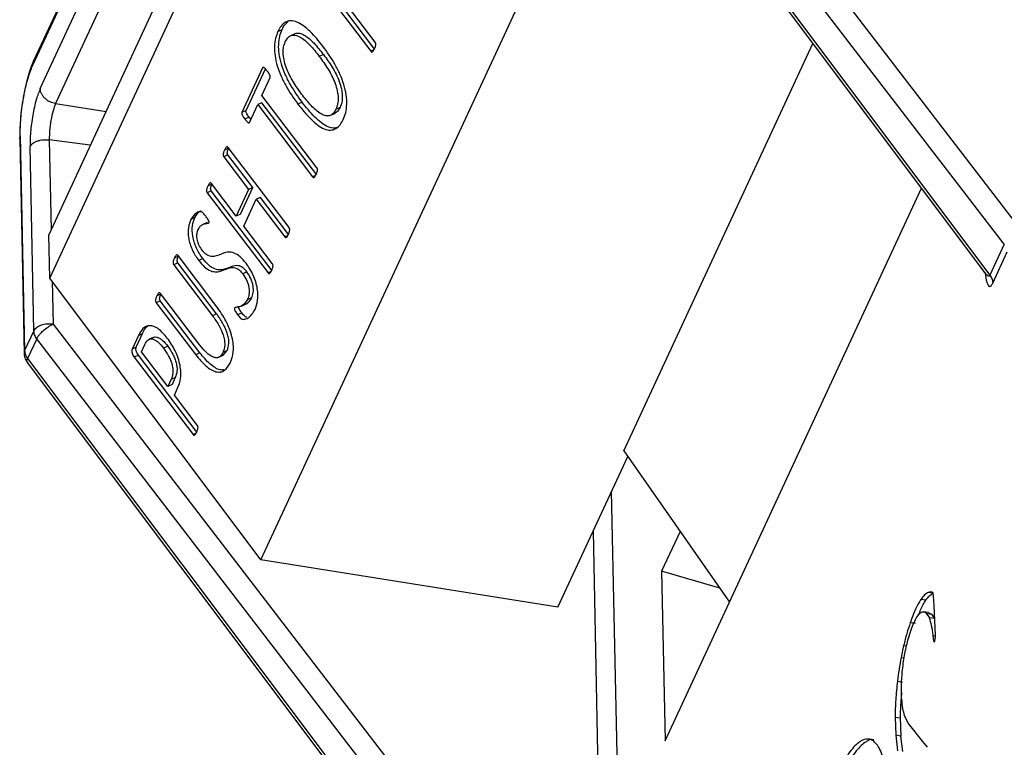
# Model space of a CAD drawing. Header units: millimetres. Extents: x 224 to 956, y 38 to 794.
# Tile 32 of 130: x 783 to 802, y 124 to 138. Entities that reach past the tile are written whole.
import ezdxf

# ---------------------------------------------------------------- set-up
doc = ezdxf.new("R2010")
doc.units = ezdxf.units.MM

msp = doc.modelspace()

# ---------------------------------------------------------------- linework, layer by layer
at = {"color": 179, "linetype": 'Continuous', "lineweight": 25}
for p, q in [((790.557, 151.867), (783.517, 136.7)), ((790.575, 151.954), (783.535, 136.787)), ((783.661, 136.27), (790.442, 150.88)), ((790.41, 147.715), (783.822, 133.52)), ((791.267, 147.706), (802.097, 133.619)), ((801.79, 133.343), (790.96, 147.43)), ((790.788, 147.059), (801.519, 132.76)), ((783.842, 132.706), (790.426, 146.891)), ((790.782, 146.988), (801.439, 132.788)), ((787.812, 127.409), (794.439, 141.687)), ((788.768, 138.428), (789.878, 136.969)), ((789.956, 137.005), (788.847, 138.464)), ((789.958, 137.143), (789.439, 137.825)), ((788.132, 137.343), (788.21, 137.379)), ((788.447, 137.298), (788.369, 137.262)), ((794.635, 129.46), (798.189, 137.118)), ((788.987, 136.909), (788.909, 136.873)), ((789.935, 136.995), (789.878, 136.969)), ((787.843, 136.659), (787.454, 135.82)), ((787.532, 135.856), (787.895, 136.637)), ((787.83, 136.14), (787.985, 136.473)), ((788.863, 134.781), (787.83, 136.14)), ((787.595, 135.633), (787.75, 135.966)), ((787.828, 136.002), (787.75, 135.966)), ((787.75, 135.966), (788.782, 134.608)), ((788.86, 134.644), (787.828, 136.002)), ((788.585, 136.013), (788.507, 135.977)), ((789.222, 135.883), (789.3, 135.919)), ((787.532, 135.856), (787.454, 135.82)), ((787.589, 135.729), (787.511, 135.693)), ((787.622, 135.691), (787.589, 135.729)), ((789.121, 135.765), (789.199, 135.801)), ((783.285, 135.379), (783.368, 131.341)), ((783.275, 135.324), (783.358, 131.286)), ((783.54, 131.712), (783.469, 135.176)), ((788.339, 133.654), (787.195, 135.159)), ((787.191, 135.022), (787.113, 134.986)), ((787.113, 134.986), (787.58, 134.372)), ((787.203, 135.148), (787.125, 135.112)), ((787.658, 134.408), (787.191, 135.022)), ((788.839, 134.634), (788.782, 134.608)), ((786.889, 134.47), (786.81, 134.434)), ((787.346, 133.869), (786.88, 134.483)), ((786.878, 134.344), (786.8, 134.308)), ((786.8, 134.308), (787.944, 132.803)), ((788.022, 132.839), (786.878, 134.344)), ((787.58, 134.372), (787.346, 133.869)), ((787.424, 133.905), (787.658, 134.408)), ((787.658, 134.408), (787.58, 134.372)), ((795.412, 124.003), (800.234, 134.393)), ((787.488, 133.683), (787.722, 134.186)), ((787.8, 134.222), (787.722, 134.186)), ((787.722, 134.186), (788.258, 133.48)), ((788.336, 133.516), (787.8, 134.222)), ((787.424, 133.905), (787.346, 133.869)), ((786.568, 133.842), (786.49, 133.806)), ((786.799, 133.75), (786.721, 133.714)), ((788.025, 132.977), (787.488, 133.683)), ((783.842, 132.706), (783.822, 133.52)), ((788.316, 133.507), (788.258, 133.48)), ((801.79, 133.343), (801.519, 132.76)), ((786.984, 132.166), (786.252, 133.128)), ((801.575, 132.612), (801.846, 133.196)), ((786.249, 132.991), (786.171, 132.955)), ((786.171, 132.955), (786.9, 131.996)), ((786.26, 133.117), (786.182, 133.081)), ((786.978, 132.032), (786.249, 132.991)), ((786.68, 133.054), (786.641, 133.036)), ((786.719, 133.072), (786.68, 133.054)), ((787.547, 132.822), (787.469, 132.786)), ((788.001, 132.829), (787.944, 132.803)), ((787.812, 127.409), (783.842, 132.706)), ((785.93, 132.405), (785.852, 132.369)), ((786.642, 131.469), (785.922, 132.417)), ((785.919, 132.279), (785.841, 132.243)), ((785.841, 132.243), (786.585, 131.265)), ((786.663, 131.301), (785.919, 132.279)), ((787.446, 132.18), (787.524, 132.216)), ((787.637, 132.337), (787.559, 132.301)), ((786.978, 132.032), (786.9, 131.996)), ((787.453, 132.05), (787.375, 132.014)), ((783.902, 131.839), (794.254, 118.374)), ((783.54, 131.712), (783.368, 131.341)), ((785.467, 131.408), (785.585, 131.662)), ((785.507, 131.626), (785.546, 131.644)), ((785.546, 131.644), (785.585, 131.662)), ((783.596, 131.563), (783.423, 131.193)), ((794.425, 117.476), (783.596, 131.563)), ((785.507, 131.626), (785.389, 131.372)), ((785.565, 131.32), (785.629, 131.458)), ((785.786, 131.591), (785.708, 131.555)), ((785.467, 131.408), (785.389, 131.372)), ((786.06, 130.669), (785.565, 131.32)), ((786.06, 131.423), (785.982, 131.387)), ((786.663, 131.301), (786.585, 131.265)), ((787.175, 131.341), (787.097, 131.305)), ((787.098, 131.254), (787.175, 131.341)), ((783.417, 131.121), (794.149, 116.822)), ((783.423, 131.193), (794.155, 116.894)), ((785.507, 131.256), (785.429, 131.22)), ((785.429, 131.22), (786.534, 129.766)), ((786.612, 129.801), (785.507, 131.256)), ((787.02, 131.218), (787.099, 131.254)), ((786.123, 130.802), (786.06, 130.669)), ((786.123, 130.802), (786.201, 130.838)), ((786.201, 130.838), (786.139, 130.704)), ((786.139, 130.704), (786.06, 130.669)), ((786.184, 130.506), (786.245, 130.637)), ((786.615, 129.939), (786.184, 130.506)), ((786.592, 129.792), (786.534, 129.766)), ((794.635, 129.46), (796.624, 126.614)), ((793.394, 126.516), (794.71, 129.352)), ((795.694, 127.944), (795.346, 127.195)), ((793.394, 126.516), (787.812, 127.409)), ((795.346, 127.195), (795.412, 124.003)), ((796.439, 126.879), (795.346, 127.195)), ((800.317, 126.65), (800.22, 126.664)), ((800.403, 126.809), (800.36, 126.797)), ((800.457, 126.784), (800.36, 126.797)), ((800.443, 126.793), (800.412, 126.805)), ((800.468, 126.551), (800.458, 126.725)), ((800.496, 125.987), (800.468, 126.551)), ((800.373, 126.418), (800.277, 126.431)), ((800.323, 126.403), (800.375, 126.322)), ((800.323, 126.403), (800.42, 126.39)), ((800.372, 126.412), (800.42, 126.39)), ((800.375, 126.322), (800.472, 126.309)), ((800.42, 126.39), (800.472, 126.309)), ((800.117, 126.211), (800.02, 126.224)), ((800.446, 125.988), (800.495, 125.981)), ((799.897, 125.797), (799.849, 125.574)), ((799.897, 125.797), (799.953, 125.789)), ((799.849, 125.574), (799.908, 125.566)), ((799.779, 125.125), (799.876, 125.111)), ((799.735, 124.453), (799.747, 124.11)), ((799.735, 124.453), (799.831, 124.44)), ((799.831, 124.44), (799.843, 124.096)), ((799.984, 124.34), (799.915, 124.484)), ((800.088, 124.206), (799.984, 124.34)), ((799.747, 124.11), (799.784, 123.821)), ((799.843, 124.096), (799.747, 124.11)), ((799.88, 123.807), (799.843, 124.096)), ((800.228, 124.031), (800.088, 124.206)), ((800.344, 123.884), (800.228, 124.031))]:
    msp.add_line(p, q, dxfattribs=at)
at = {"color": 8, "linetype": 'Continuous', "lineweight": 25}
for p, q in [((790.655, 150.429), (783.951, 135.985)), ((783.951, 135.985), (784.898, 135.838)), ((783.278, 135.324), (783.285, 135.379)), ((783.831, 135.303), (783.866, 133.615)), ((784.603, 135.204), (783.831, 135.303)), ((783.886, 132.648), (783.902, 131.839)), ((783.368, 131.341), (783.363, 131.294)), ((794.616, 118.501), (794.406, 128.698)), ((794.057, 127.945), (794.254, 118.374))]:
    msp.add_line(p, q, dxfattribs=at)
at = {"color": 179, "linetype": 'Continuous', "lineweight": 25}
for points, knots in [([(788.978, 137.063), (788.899, 137.16), (788.782, 137.306), (788.614, 137.452), (788.487, 137.526), (788.369, 137.551), (788.268, 137.521), (788.188, 137.45), (788.151, 137.378), (788.132, 137.343)], [0, 0, 0, 0, 0.249931, 0.37504, 0.499997, 0.624864, 0.749799, 0.874856, 1, 1, 1, 1]), ([(788.21, 137.379), (788.228, 137.415), (788.259, 137.478), (788.307, 137.514), (788.326, 137.529)], [0, 0, 0, 0, 0.586775, 1, 1, 1, 1]), ([(788.132, 137.343), (788.115, 137.302), (788.082, 137.22), (788.061, 137.065), (788.07, 136.887), (788.114, 136.693), (788.187, 136.498), (788.313, 136.249), (788.429, 136.086), (788.507, 135.977)], [0, 0, 0, 0, 0.1251313, 0.2501724, 0.3751544, 0.5000951, 0.6250984, 0.7501827, 1, 1, 1, 1]), ([(788.585, 136.013), (788.507, 136.122), (788.391, 136.285), (788.266, 136.534), (788.192, 136.729), (788.148, 136.923), (788.14, 137.101), (788.16, 137.256), (788.193, 137.338), (788.21, 137.379)], [0, 0, 0, 0, 0.249817, 0.374901, 0.499905, 0.624845, 0.749828, 0.874867, 1, 1, 1, 1]), ([(788.269, 137.146), (788.283, 137.173), (788.311, 137.226), (788.375, 137.272), (788.455, 137.28), (788.578, 137.23), (788.736, 137.09), (788.851, 136.946), (788.909, 136.873)], [0, 0, 0, 0, 0.125237, 0.2503, 0.375304, 0.500297, 0.749616, 1, 1, 1, 1]), ([(788.448, 137.296), (788.45, 137.298), (788.474, 137.316), (788.534, 137.313), (788.655, 137.267), (788.814, 137.126), (788.929, 136.982), (788.987, 136.909)], [0, 0, 0, 0, 0.01938, 0.18289, 0.346381, 0.672494, 1, 1, 1, 1]), ([(788.577, 136.164), (788.521, 136.241), (788.411, 136.394), (788.296, 136.622), (788.242, 136.808), (788.224, 136.942), (788.234, 137.058), (788.257, 137.117), (788.269, 137.146)], [0, 0, 0, 0, 0.2503486, 0.4996086, 0.624667, 0.749737, 0.8747801, 1, 1, 1, 1]), ([(789.36, 135.689), (789.376, 135.73), (789.41, 135.812), (789.43, 135.968), (789.421, 136.148), (789.375, 136.343), (789.3, 136.539), (789.172, 136.79), (789.055, 136.954), (788.978, 137.063)], [0, 0, 0, 0, 0.125124, 0.250159, 0.375129, 0.500039, 0.625063, 0.750153, 1, 1, 1, 1]), ([(789.878, 136.969), (789.88, 136.966), (789.884, 136.961), (789.892, 136.956), (789.898, 136.954), (789.909, 136.957), (789.927, 136.978), (789.939, 137.001), (789.948, 137.017)], [0, 0, 0, 0, 0.0625844, 0.125205, 0.1876775, 0.2505093, 0.5002607, 1, 1, 1, 1]), ([(789.948, 137.017), (789.955, 137.034), (789.966, 137.06), (789.972, 137.094), (789.971, 137.113), (789.968, 137.124), (789.964, 137.134), (789.96, 137.14), (789.958, 137.143)], [0, 0, 0, 0, 0.499779, 0.749592, 0.81212, 0.874878, 0.937358, 1, 1, 1, 1]), ([(788.909, 136.873), (788.965, 136.796), (789.077, 136.641), (789.194, 136.413), (789.25, 136.224), (789.267, 136.089), (789.257, 135.972), (789.234, 135.913), (789.222, 135.883)], [0, 0, 0, 0, 0.2503426, 0.4996693, 0.6246978, 0.7497431, 0.8747819, 1, 1, 1, 1]), ([(788.987, 136.909), (789.043, 136.832), (789.155, 136.677), (789.272, 136.449), (789.328, 136.26), (789.345, 136.125), (789.335, 136.008), (789.312, 135.949), (789.3, 135.919)], [0, 0, 0, 0, 0.250339, 0.499669, 0.624697, 0.749742, 0.87478, 1, 1, 1, 1]), ([(783.535, 136.786), (783.518, 136.746), (783.483, 136.665), (783.432, 136.504), (783.384, 136.317), (783.342, 136.109), (783.309, 135.893), (783.287, 135.684), (783.275, 135.491), (783.275, 135.38), (783.275, 135.326)], [0, 0, 0, 0, 0.117318, 0.241422, 0.370431, 0.501918, 0.63315, 0.761399, 0.884287, 1, 1, 1, 1]), ([(783.285, 135.379), (783.286, 135.485), (783.288, 135.648), (783.315, 135.897), (783.345, 136.092), (783.383, 136.28), (783.438, 136.502), (783.486, 136.622), (783.517, 136.7)], [0, 0, 0, 0, 0.2394581, 0.3683606, 0.4999993, 0.6316365, 0.7605409, 1, 1, 1, 1]), ([(787.93, 136.596), (787.915, 136.615), (787.897, 136.64), (787.873, 136.66), (787.862, 136.666), (787.855, 136.668), (787.85, 136.667), (787.846, 136.664), (787.844, 136.661), (787.843, 136.659)], [0, 0, 0, 0, 0.499564, 0.624471, 0.749504, 0.812049, 0.875044, 0.93718, 1, 1, 1, 1]), ([(787.985, 136.473), (787.986, 136.477), (787.988, 136.483), (787.987, 136.494), (787.984, 136.506), (787.979, 136.52), (787.962, 136.553), (787.944, 136.577), (787.93, 136.596)], [0, 0, 0, 0, 0.12485, 0.187456, 0.250189, 0.375171, 0.500397, 1, 1, 1, 1]), ([(783.661, 136.27), (783.635, 136.206), (783.596, 136.107), (783.55, 135.922), (783.518, 135.767), (783.494, 135.606), (783.472, 135.399), (783.47, 135.264), (783.469, 135.176)], [0, 0, 0, 0, 0.239457, 0.36836, 0.499998, 0.631638, 0.760546, 1, 1, 1, 1]), ([(783.951, 135.985), (783.915, 135.993), (783.859, 136.007), (783.792, 136.047), (783.746, 136.085), (783.709, 136.13), (783.672, 136.191), (783.666, 136.239), (783.661, 136.27)], [0, 0, 0, 0, 0.239693, 0.368515, 0.499994, 0.631481, 0.760306, 1, 1, 1, 1]), ([(789.222, 135.883), (789.208, 135.856), (789.179, 135.803), (789.116, 135.754), (789.034, 135.748), (788.911, 135.799), (788.751, 135.944), (788.635, 136.091), (788.577, 136.164)], [0, 0, 0, 0, 0.125224, 0.250276, 0.375239, 0.500186, 0.749583, 1, 1, 1, 1]), ([(783.951, 135.985), (783.934, 135.942), (783.901, 135.858), (783.86, 135.673), (783.834, 135.475), (783.832, 135.361), (783.831, 135.303)], [0, 0, 0, 0, 0.249998, 0.5, 0.749998, 1, 1, 1, 1]), ([(788.507, 135.977), (788.585, 135.878), (788.704, 135.73), (788.873, 135.581), (789.001, 135.503), (789.121, 135.478), (789.223, 135.507), (789.303, 135.581), (789.341, 135.653), (789.36, 135.689)], [0, 0, 0, 0, 0.24998, 0.375058, 0.500025, 0.6249, 0.749843, 0.874876, 1, 1, 1, 1]), ([(789.243, 135.536), (789.228, 135.53), (789.18, 135.514), (789.078, 135.541), (788.951, 135.617), (788.782, 135.766), (788.664, 135.914), (788.585, 136.013)], [0, 0, 0, 0, 0.08424, 0.267241, 0.450373, 0.633671, 1, 1, 1, 1]), ([(789.3, 135.919), (789.286, 135.892), (789.26, 135.84), (789.218, 135.814), (789.198, 135.802)], [0, 0, 0, 0, 0.528936, 1, 1, 1, 1]), ([(787.454, 135.82), (787.452, 135.816), (787.45, 135.81), (787.451, 135.798), (787.454, 135.786), (787.461, 135.772), (787.478, 135.738), (787.496, 135.713), (787.511, 135.693)], [0, 0, 0, 0, 0.124416, 0.18744, 0.250059, 0.375207, 0.500278, 1, 1, 1, 1]), ([(787.589, 135.729), (787.574, 135.749), (787.556, 135.774), (787.539, 135.808), (787.532, 135.822), (787.529, 135.834), (787.528, 135.846), (787.53, 135.852), (787.532, 135.856)], [0, 0, 0, 0, 0.499741, 0.624794, 0.749941, 0.81256, 0.875584, 1, 1, 1, 1]), ([(787.511, 135.693), (787.525, 135.675), (787.543, 135.653), (787.566, 135.632), (787.576, 135.626), (787.583, 135.624), (787.59, 135.626), (787.593, 135.63), (787.595, 135.633)], [0, 0, 0, 0, 0.4994574, 0.6247195, 0.7497054, 0.8124385, 0.875136, 1, 1, 1, 1]), ([(783.469, 135.176), (783.482, 135.196), (783.503, 135.228), (783.556, 135.261), (783.605, 135.283), (783.661, 135.298), (783.737, 135.31), (783.794, 135.306), (783.831, 135.303)], [0, 0, 0, 0, 0.239697, 0.368517, 0.500006, 0.631492, 0.760308, 1, 1, 1, 1]), ([(787.195, 135.159), (787.192, 135.162), (787.188, 135.167), (787.181, 135.172), (787.174, 135.174), (787.163, 135.17), (787.146, 135.151), (787.133, 135.127), (787.125, 135.112)], [0, 0, 0, 0, 0.06257, 0.125151, 0.187744, 0.250333, 0.500182, 1, 1, 1, 1]), ([(787.125, 135.112), (787.118, 135.094), (787.107, 135.069), (787.1, 135.035), (787.1, 135.016), (787.103, 135.006), (787.107, 134.995), (787.111, 134.989), (787.113, 134.986)], [0, 0, 0, 0, 0.4998056, 0.7497284, 0.8122775, 0.8748991, 0.9374368, 1, 1, 1, 1]), ([(787.191, 135.022), (787.189, 135.025), (787.185, 135.031), (787.181, 135.042), (787.178, 135.052), (787.178, 135.071), (787.185, 135.105), (787.196, 135.13), (787.203, 135.148)], [0, 0, 0, 0, 0.0625627, 0.1251024, 0.1877329, 0.2502946, 0.5002036, 1, 1, 1, 1]), ([(788.782, 134.608), (788.785, 134.605), (788.789, 134.6), (788.796, 134.595), (788.803, 134.594), (788.814, 134.596), (788.831, 134.617), (788.844, 134.641), (788.852, 134.656)], [0, 0, 0, 0, 0.0625725, 0.1251922, 0.187688, 0.2505266, 0.500271, 1, 1, 1, 1]), ([(788.852, 134.656), (788.859, 134.673), (788.869, 134.699), (788.877, 134.733), (788.876, 134.752), (788.874, 134.762), (788.869, 134.772), (788.865, 134.778), (788.863, 134.781)], [0, 0, 0, 0, 0.499707, 0.749662, 0.812268, 0.874847, 0.937437, 1, 1, 1, 1]), ([(786.81, 134.434), (786.803, 134.417), (786.793, 134.391), (786.786, 134.357), (786.786, 134.338), (786.789, 134.328), (786.794, 134.317), (786.798, 134.311), (786.8, 134.308)], [0, 0, 0, 0, 0.499827, 0.749622, 0.812297, 0.874845, 0.937427, 1, 1, 1, 1]), ([(786.88, 134.483), (786.877, 134.486), (786.873, 134.491), (786.866, 134.496), (786.859, 134.497), (786.848, 134.493), (786.831, 134.474), (786.819, 134.45), (786.81, 134.434)], [0, 0, 0, 0, 0.062584, 0.12507, 0.18777, 0.250111, 0.500154, 1, 1, 1, 1]), ([(786.878, 134.344), (786.876, 134.347), (786.872, 134.353), (786.867, 134.364), (786.865, 134.374), (786.864, 134.393), (786.871, 134.427), (786.882, 134.453), (786.889, 134.47)], [0, 0, 0, 0, 0.0625737, 0.1251731, 0.1877094, 0.2503722, 0.500186, 1, 1, 1, 1]), ([(786.773, 133.868), (786.759, 133.887), (786.736, 133.916), (786.704, 133.948), (786.657, 133.959), (786.575, 133.926), (786.524, 133.854), (786.49, 133.806)], [0, 0, 0, 0, 0.125403, 0.187892, 0.250416, 0.500519, 1, 1, 1, 1]), ([(786.568, 133.842), (786.599, 133.897), (786.632, 133.955), (786.687, 133.97), (786.69, 133.97)], [0, 0, 0, 0, 0.9446904, 1, 1, 1, 1]), ([(786.835, 133.749), (786.835, 133.751), (786.837, 133.755), (786.836, 133.763), (786.834, 133.771), (786.828, 133.788), (786.807, 133.822), (786.787, 133.849), (786.773, 133.868)], [0, 0, 0, 0, 0.062853, 0.124868, 0.18807, 0.250316, 0.500151, 1, 1, 1, 1]), ([(786.49, 133.806), (786.473, 133.758), (786.438, 133.661), (786.441, 133.492), (786.476, 133.345), (786.532, 133.196), (786.597, 133.1), (786.641, 133.036)], [0, 0, 0, 0, 0.250393, 0.49999, 0.625297, 0.750623, 1, 1, 1, 1]), ([(786.719, 133.072), (786.676, 133.136), (786.61, 133.232), (786.554, 133.381), (786.519, 133.528), (786.516, 133.697), (786.551, 133.794), (786.568, 133.842)], [0, 0, 0, 0, 0.249377, 0.374705, 0.50001, 0.749609, 1, 1, 1, 1]), ([(786.634, 133.624), (786.645, 133.644), (786.668, 133.684), (786.719, 133.716), (786.767, 133.731), (786.803, 133.736), (786.823, 133.739), (786.831, 133.746), (786.835, 133.749)], [0, 0, 0, 0, 0.249882, 0.499914, 0.750078, 0.875231, 0.937779, 1, 1, 1, 1]), ([(786.706, 133.229), (786.684, 133.262), (786.651, 133.312), (786.623, 133.389), (786.606, 133.464), (786.606, 133.55), (786.625, 133.599), (786.634, 133.624)], [0, 0, 0, 0, 0.249407, 0.374773, 0.500073, 0.749829, 1, 1, 1, 1]), ([(788.258, 133.48), (788.26, 133.478), (788.265, 133.473), (788.272, 133.467), (788.279, 133.466), (788.29, 133.469), (788.308, 133.489), (788.32, 133.512), (788.329, 133.528)], [0, 0, 0, 0, 0.062568, 0.125182, 0.187682, 0.250465, 0.50027, 1, 1, 1, 1]), ([(788.329, 133.528), (788.336, 133.546), (788.346, 133.572), (788.353, 133.605), (788.352, 133.624), (788.35, 133.634), (788.345, 133.645), (788.341, 133.651), (788.339, 133.654)], [0, 0, 0, 0, 0.499704, 0.749508, 0.81231, 0.8748, 0.937414, 1, 1, 1, 1]), ([(786.252, 133.128), (786.25, 133.131), (786.245, 133.136), (786.238, 133.141), (786.232, 133.142), (786.221, 133.139), (786.203, 133.12), (786.191, 133.096), (786.182, 133.081)], [0, 0, 0, 0, 0.062658, 0.125066, 0.187898, 0.250351, 0.500169, 1, 1, 1, 1]), ([(787.531, 132.983), (787.495, 133.027), (787.422, 133.115), (787.304, 133.185), (787.198, 133.198), (787.074, 133.166), (786.962, 133.106), (786.84, 133.113), (786.761, 133.163), (786.725, 133.207), (786.706, 133.229)], [0, 0, 0, 0, 0.1248449, 0.2495864, 0.3745644, 0.4998681, 0.7504336, 0.875082, 0.9375163, 1, 1, 1, 1]), ([(786.182, 133.081), (786.175, 133.063), (786.165, 133.037), (786.157, 133.003), (786.158, 132.985), (786.16, 132.974), (786.165, 132.964), (786.169, 132.958), (786.171, 132.955)], [0, 0, 0, 0, 0.4998094, 0.74965, 0.8123019, 0.8748469, 0.9374248, 1, 1, 1, 1]), ([(786.249, 132.991), (786.247, 132.994), (786.243, 133), (786.239, 133.01), (786.236, 133.021), (786.235, 133.039), (786.243, 133.073), (786.253, 133.099), (786.26, 133.117)], [0, 0, 0, 0, 0.062573, 0.125152, 0.187698, 0.250351, 0.500181, 1, 1, 1, 1]), ([(786.641, 133.036), (786.677, 132.992), (786.75, 132.903), (786.869, 132.832), (786.976, 132.816), (787.102, 132.846), (787.212, 132.909), (787.335, 132.903), (787.414, 132.853), (787.45, 132.808), (787.469, 132.786)], [0, 0, 0, 0, 0.124856, 0.249647, 0.374645, 0.499901, 0.75045, 0.875073, 0.9375, 1, 1, 1, 1]), ([(787.547, 132.822), (787.528, 132.844), (787.492, 132.889), (787.413, 132.939), (787.29, 132.945), (787.18, 132.882), (787.054, 132.852), (786.947, 132.868), (786.828, 132.939), (786.755, 133.028), (786.719, 133.072)], [0, 0, 0, 0, 0.062502, 0.124929, 0.249553, 0.500102, 0.625358, 0.750355, 0.875147, 1, 1, 1, 1]), ([(787.7, 132.112), (787.72, 132.167), (787.759, 132.275), (787.756, 132.467), (787.716, 132.633), (787.669, 132.758), (787.606, 132.879), (787.556, 132.948), (787.531, 132.983)], [0, 0, 0, 0, 0.250005, 0.499247, 0.624409, 0.749569, 0.874752, 1, 1, 1, 1]), ([(788.014, 132.851), (788.021, 132.868), (788.032, 132.894), (788.039, 132.928), (788.038, 132.947), (788.035, 132.958), (788.031, 132.968), (788.027, 132.974), (788.025, 132.977)], [0, 0, 0, 0, 0.49976, 0.749725, 0.812274, 0.874877, 0.937429, 1, 1, 1, 1]), ([(787.469, 132.786), (787.496, 132.745), (787.537, 132.684), (787.572, 132.59), (787.592, 132.497), (787.592, 132.392), (787.57, 132.331), (787.559, 132.301)], [0, 0, 0, 0, 0.249318, 0.374586, 0.499867, 0.749593, 1, 1, 1, 1]), ([(787.637, 132.337), (787.648, 132.367), (787.671, 132.428), (787.671, 132.533), (787.65, 132.626), (787.615, 132.72), (787.574, 132.781), (787.547, 132.822)], [0, 0, 0, 0, 0.250403, 0.500128, 0.625413, 0.75068, 1, 1, 1, 1]), ([(787.944, 132.803), (787.946, 132.8), (787.951, 132.795), (787.958, 132.79), (787.965, 132.788), (787.976, 132.791), (787.993, 132.812), (788.006, 132.835), (788.014, 132.851)], [0, 0, 0, 0, 0.062593, 0.12521, 0.18768, 0.250529, 0.500255, 1, 1, 1, 1]), ([(801.44, 132.786), (801.442, 132.784), (801.443, 132.781), (801.443, 132.782), (801.443, 132.783)], [0, 0, 0, 0, 0.842664, 1, 1, 1, 1]), ([(801.519, 132.76), (801.535, 132.736), (801.566, 132.689), (801.572, 132.637), (801.575, 132.612)], [0, 0, 0, 0, 0.499991, 1, 1, 1, 1]), ([(785.922, 132.417), (785.919, 132.419), (785.915, 132.424), (785.908, 132.429), (785.901, 132.431), (785.89, 132.428), (785.873, 132.408), (785.86, 132.385), (785.852, 132.369)], [0, 0, 0, 0, 0.062582, 0.125102, 0.187777, 0.250241, 0.500113, 1, 1, 1, 1]), ([(785.919, 132.279), (785.917, 132.282), (785.913, 132.288), (785.908, 132.298), (785.906, 132.309), (785.905, 132.328), (785.912, 132.362), (785.923, 132.388), (785.93, 132.405)], [0, 0, 0, 0, 0.06257, 0.125146, 0.187719, 0.250341, 0.500205, 1, 1, 1, 1]), ([(785.852, 132.369), (785.845, 132.352), (785.834, 132.326), (785.827, 132.292), (785.828, 132.273), (785.83, 132.262), (785.835, 132.252), (785.839, 132.246), (785.841, 132.243)], [0, 0, 0, 0, 0.499786, 0.749656, 0.812307, 0.874852, 0.937429, 1, 1, 1, 1]), ([(787.559, 132.301), (787.528, 132.255), (787.481, 132.187), (787.398, 132.161), (787.355, 132.154), (787.328, 132.154), (787.319, 132.145), (787.314, 132.141)], [0, 0, 0, 0, 0.498594, 0.749461, 0.874957, 0.937681, 1, 1, 1, 1]), ([(787.523, 132.218), (787.527, 132.219), (787.578, 132.231), (787.609, 132.286), (787.637, 132.337)], [0, 0, 0, 0, 0.064146, 1, 1, 1, 1]), ([(787.175, 131.341), (787.19, 131.384), (787.213, 131.45), (787.204, 131.573), (787.172, 131.704), (787.095, 131.869), (787.017, 131.978), (786.978, 132.032)], [0, 0, 0, 0, 0.249557, 0.374799, 0.500038, 0.749524, 1, 1, 1, 1]), ([(787.234, 131.108), (787.258, 131.174), (787.294, 131.274), (787.294, 131.452), (787.271, 131.599), (787.222, 131.752), (787.134, 131.952), (787.043, 132.08), (786.984, 132.166)], [0, 0, 0, 0, 0.2497849, 0.3749569, 0.5000458, 0.6251482, 0.7503298, 1, 1, 1, 1]), ([(787.314, 132.141), (787.313, 132.139), (787.312, 132.135), (787.311, 132.127), (787.312, 132.119), (787.316, 132.106), (787.323, 132.091), (787.342, 132.058), (787.361, 132.034), (787.375, 132.014)], [0, 0, 0, 0, 0.062613, 0.125137, 0.18777, 0.250454, 0.375167, 0.500498, 1, 1, 1, 1]), ([(787.375, 132.014), (787.393, 131.991), (787.419, 131.957), (787.458, 131.93), (787.509, 131.928), (787.605, 131.964), (787.662, 132.053), (787.7, 132.112)], [0, 0, 0, 0, 0.125205, 0.187734, 0.250261, 0.500523, 1, 1, 1, 1]), ([(787.453, 132.05), (787.439, 132.07), (787.42, 132.094), (787.401, 132.127), (787.394, 132.142), (787.391, 132.155), (787.389, 132.163), (787.39, 132.171), (787.391, 132.175), (787.392, 132.177)], [0, 0, 0, 0, 0.499481, 0.624814, 0.749527, 0.812211, 0.874843, 0.937367, 1, 1, 1, 1]), ([(787.549, 131.968), (787.544, 131.968), (787.532, 131.969), (787.497, 131.994), (787.471, 132.027), (787.453, 132.05)], [0, 0, 0, 0, 0.142767, 0.428272, 1, 1, 1, 1]), ([(783.902, 131.839), (783.864, 131.841), (783.786, 131.846), (783.674, 131.821), (783.583, 131.775), (783.554, 131.733), (783.54, 131.712)], [0, 0, 0, 0, 0.2499965, 0.4999996, 0.7499945, 1, 1, 1, 1]), ([(783.596, 131.563), (783.604, 131.579), (783.618, 131.607), (783.66, 131.659), (783.72, 131.719), (783.808, 131.789), (783.871, 131.822), (783.902, 131.839)], [0, 0, 0, 0, 0.167601, 0.307068, 0.500847, 0.750429, 1, 1, 1, 1]), ([(786.9, 131.996), (786.939, 131.942), (787.017, 131.833), (787.094, 131.668), (787.126, 131.537), (787.135, 131.414), (787.112, 131.348), (787.097, 131.305)], [0, 0, 0, 0, 0.250481, 0.499961, 0.625202, 0.750442, 1, 1, 1, 1]), ([(783.596, 131.563), (783.58, 131.587), (783.549, 131.635), (783.543, 131.686), (783.54, 131.712)], [0, 0, 0, 0, 0.500002, 1, 1, 1, 1]), ([(786.05, 131.577), (785.996, 131.64), (785.914, 131.736), (785.799, 131.8), (785.719, 131.815), (785.649, 131.801), (785.572, 131.747), (785.533, 131.674), (785.507, 131.626)], [0, 0, 0, 0, 0.249015, 0.374106, 0.499211, 0.624448, 0.749639, 1, 1, 1, 1]), ([(785.585, 131.662), (785.609, 131.713), (785.637, 131.771), (785.682, 131.8), (785.687, 131.804)], [0, 0, 0, 0, 0.878823, 1, 1, 1, 1]), ([(785.629, 131.458), (785.645, 131.489), (785.669, 131.536), (785.722, 131.564), (785.77, 131.566), (785.823, 131.542), (785.896, 131.492), (785.948, 131.429), (785.982, 131.387)], [0, 0, 0, 0, 0.250148, 0.37516, 0.500151, 0.625236, 0.750369, 1, 1, 1, 1]), ([(785.787, 131.589), (785.792, 131.592), (785.809, 131.602), (785.848, 131.601), (785.901, 131.578), (785.975, 131.528), (786.026, 131.465), (786.06, 131.423)], [0, 0, 0, 0, 0.068434, 0.25478, 0.441268, 0.627827, 1, 1, 1, 1]), ([(786.245, 130.637), (786.268, 130.694), (786.302, 130.781), (786.307, 130.937), (786.293, 131.065), (786.257, 131.201), (786.183, 131.383), (786.103, 131.499), (786.05, 131.577)], [0, 0, 0, 0, 0.250028, 0.375247, 0.500396, 0.625521, 0.75066, 1, 1, 1, 1]), ([(787.097, 131.305), (787.075, 131.269), (787.041, 131.216), (786.966, 131.203), (786.902, 131.221), (786.835, 131.262), (786.746, 131.34), (786.683, 131.417), (786.642, 131.469)], [0, 0, 0, 0, 0.24913, 0.374203, 0.499306, 0.62449, 0.74976, 1, 1, 1, 1]), ([(783.36, 131.295), (783.359, 131.29), (783.355, 131.254), (783.375, 131.195), (783.399, 131.143), (783.416, 131.123), (783.418, 131.121)], [0, 0, 0, 0, 0.079485, 0.575087, 0.95459, 1, 1, 1, 1]), ([(783.368, 131.341), (783.371, 131.315), (783.377, 131.264), (783.408, 131.216), (783.423, 131.193)], [0, 0, 0, 0, 0.499998, 1, 1, 1, 1]), ([(785.389, 131.372), (785.386, 131.362), (785.38, 131.343), (785.384, 131.307), (785.393, 131.278), (785.407, 131.25), (785.42, 131.232), (785.429, 131.22)], [0, 0, 0, 0, 0.24956, 0.499281, 0.624333, 0.75002, 1, 1, 1, 1]), ([(785.507, 131.256), (785.498, 131.268), (785.485, 131.286), (785.472, 131.314), (785.462, 131.343), (785.458, 131.379), (785.464, 131.398), (785.467, 131.408)], [0, 0, 0, 0, 0.24998, 0.375666, 0.500718, 0.750439, 1, 1, 1, 1]), ([(785.982, 131.387), (786.015, 131.339), (786.064, 131.268), (786.114, 131.158), (786.142, 131.074), (786.156, 130.992), (786.157, 130.893), (786.136, 130.838), (786.123, 130.802)], [0, 0, 0, 0, 0.2497393, 0.3749301, 0.5000463, 0.6251295, 0.7502957, 1, 1, 1, 1]), ([(786.06, 131.423), (786.093, 131.375), (786.142, 131.304), (786.192, 131.194), (786.22, 131.11), (786.234, 131.028), (786.235, 130.929), (786.214, 130.874), (786.201, 130.838)], [0, 0, 0, 0, 0.2497356, 0.37493, 0.5000475, 0.625128, 0.7502974, 1, 1, 1, 1]), ([(787.112, 130.978), (787.09, 130.977), (787.039, 130.975), (786.948, 131.017), (786.817, 131.113), (786.724, 131.226), (786.663, 131.301)], [0, 0, 0, 0, 0.16499, 0.373878, 0.58292, 1, 1, 1, 1]), ([(786.585, 131.265), (786.646, 131.19), (786.739, 131.077), (786.871, 130.981), (786.967, 130.939), (787.055, 130.936), (787.155, 130.976), (787.202, 131.056), (787.234, 131.108)], [0, 0, 0, 0, 0.249782, 0.374973, 0.500072, 0.625164, 0.750313, 1, 1, 1, 1]), ([(786.534, 129.766), (786.537, 129.763), (786.541, 129.758), (786.548, 129.752), (786.555, 129.751), (786.566, 129.754), (786.584, 129.774), (786.596, 129.798), (786.604, 129.813)], [0, 0, 0, 0, 0.062576, 0.125215, 0.187688, 0.250519, 0.50026, 1, 1, 1, 1]), ([(786.604, 129.813), (786.611, 129.831), (786.622, 129.857), (786.629, 129.89), (786.628, 129.909), (786.625, 129.92), (786.621, 129.93), (786.617, 129.936), (786.615, 129.939)], [0, 0, 0, 0, 0.499762, 0.749612, 0.812105, 0.874912, 0.937326, 1, 1, 1, 1]), ([(800.22, 126.664), (800.186, 126.608), (800.119, 126.498), (800.053, 126.315), (800.02, 126.224)], [0, 0, 0, 0, 0.4999999, 1, 1, 1, 1]), ([(800.182, 126.38), (800.194, 126.41), (800.238, 126.528), (800.283, 126.598), (800.317, 126.65)], [0, 0, 0, 0, 0.252285, 1, 1, 1, 1]), ([(800.36, 126.797), (800.338, 126.785), (800.292, 126.759), (800.244, 126.695), (800.22, 126.664)], [0, 0, 0, 0, 0.500001, 1, 1, 1, 1]), ([(800.317, 126.65), (800.341, 126.682), (800.389, 126.745), (800.434, 126.771), (800.457, 126.784)], [0, 0, 0, 0, 0.499998, 1, 1, 1, 1]), ([(800.458, 126.725), (800.456, 126.74), (800.455, 126.763), (800.449, 126.786), (800.445, 126.791), (800.443, 126.793)], [0, 0, 0, 0, 0.493795, 0.739901, 1, 1, 1, 1]), ([(799.987, 125.935), (800.003, 125.989), (800.037, 126.1), (800.092, 126.232), (800.148, 126.342), (800.183, 126.384), (800.201, 126.404)], [0, 0, 0, 0, 0.243715, 0.49938, 0.755276, 1, 1, 1, 1]), ([(800.201, 126.404), (800.223, 126.417), (800.267, 126.445), (800.304, 126.418), (800.323, 126.403)], [0, 0, 0, 0, 0.488073, 1, 1, 1, 1]), ([(800.375, 126.322), (800.39, 126.276), (800.419, 126.185), (800.437, 126.053), (800.446, 125.988)], [0, 0, 0, 0, 0.5021988, 1, 1, 1, 1]), ([(800.02, 126.224), (799.999, 126.159), (799.955, 126.029), (799.916, 125.874), (799.897, 125.797)], [0, 0, 0, 0, 0.499995, 1, 1, 1, 1]), ([(799.875, 125.339), (799.888, 125.445), (799.915, 125.657), (799.963, 125.842), (799.987, 125.935)], [0, 0, 0, 0, 0.500002, 1, 1, 1, 1]), ([(800.446, 125.988), (800.449, 125.965), (800.454, 125.92), (800.462, 125.885), (800.467, 125.868)], [0, 0, 0, 0, 0.504698, 1, 1, 1, 1]), ([(800.481, 125.879), (800.484, 125.888), (800.488, 125.905), (800.492, 125.934), (800.495, 125.962), (800.495, 125.979), (800.496, 125.987)], [0, 0, 0, 0, 0.250005, 0.499999, 0.750013, 1, 1, 1, 1]), ([(800.467, 125.868), (800.468, 125.867), (800.47, 125.864), (800.473, 125.865), (800.477, 125.87), (800.48, 125.876), (800.481, 125.879)], [0, 0, 0, 0, 0.250013, 0.49999, 0.749975, 1, 1, 1, 1]), ([(799.849, 125.574), (799.835, 125.5), (799.809, 125.351), (799.789, 125.2), (799.779, 125.125)], [0, 0, 0, 0, 0.50449, 1, 1, 1, 1]), ([(799.859, 124.807), (799.856, 124.889), (799.85, 125.049), (799.867, 125.244), (799.875, 125.339)], [0, 0, 0, 0, 0.511098, 1, 1, 1, 1]), ([(799.779, 125.125), (799.767, 125.008), (799.742, 124.774), (799.737, 124.561), (799.735, 124.453)], [0, 0, 0, 0, 0.495518, 1, 1, 1, 1]), ([(799.858, 124.915), (799.853, 124.865), (799.836, 124.698), (799.833, 124.547), (799.831, 124.44)], [0, 0, 0, 0, 0.296196, 1, 1, 1, 1]), ([(799.862, 124.79), (799.862, 124.79), (799.862, 124.792), (799.861, 124.794), (799.861, 124.796), (799.859, 124.797), (799.858, 124.798), (799.858, 124.799), (799.858, 124.801), (799.858, 124.803), (799.859, 124.806), (799.859, 124.807)], [0, 0, 0, 0, 0.07475, 0.143178, 0.273373, 0.53407, 0.701201, 0.748873, 0.796404, 0.849917, 1, 1, 1, 1]), ([(799.915, 124.484), (799.903, 124.524), (799.879, 124.605), (799.867, 124.728), (799.862, 124.79)], [0, 0, 0, 0, 0.498089, 1, 1, 1, 1]), ([(799.508, 123.702), (799.49, 123.752), (799.453, 123.851), (799.387, 123.951), (799.316, 124.016), (799.212, 124.053), (799.071, 124.009), (798.887, 123.82), (798.695, 123.502), (798.524, 123.112), (798.376, 122.697), (798.252, 122.293), (798.176, 121.991), (798.138, 121.839)], [0, 0, 0, 0, 0.062351, 0.124007, 0.185267, 0.246361, 0.36853, 0.491475, 0.615556, 0.741091, 0.825955, 0.912087, 1, 1, 1, 1]), ([(799.337, 124.023), (799.336, 124.024), (799.284, 124.043), (799.166, 123.99), (798.984, 123.809), (798.792, 123.486), (798.638, 123.146), (798.552, 122.898), (798.528, 122.829)], [0, 0, 0, 0, 0.0044, 0.228149, 0.453317, 0.680566, 0.910479, 1, 1, 1, 1])]:
    msp.add_open_spline(points, degree=3, knots=knots, dxfattribs=at)
at = {"color": 8, "linetype": 'Continuous', "lineweight": 25}
for points, knots in [([(783.517, 136.7), (783.518, 136.731), (783.52, 136.762), (783.535, 136.787), (783.535, 136.787)], [0, 0, 0, 0, 0.994744, 1, 1, 1, 1]), ([(801.427, 132.803), (801.437, 132.738), (801.451, 132.64), (801.484, 132.568), (801.512, 132.544), (801.542, 132.554), (801.563, 132.591), (801.574, 132.61)], [0, 0, 0, 0, 0.368016, 0.551055, 0.714872, 0.862247, 1, 1, 1, 1]), ([(801.519, 132.759), (801.516, 132.754), (801.51, 132.745), (801.494, 132.739), (801.469, 132.75), (801.45, 132.775), (801.439, 132.788)], [0, 0, 0, 0, 0.132799, 0.27514, 0.614293, 1, 1, 1, 1]), ([(783.42, 131.123), (783.417, 131.125), (783.409, 131.131), (783.409, 131.154), (783.418, 131.179), (783.423, 131.193)], [0, 0, 0, 0, 0.15592, 0.5392958, 1, 1, 1, 1])]:
    msp.add_open_spline(points, degree=3, knots=knots, dxfattribs=at)

doc.saveas('drawing.dxf')
